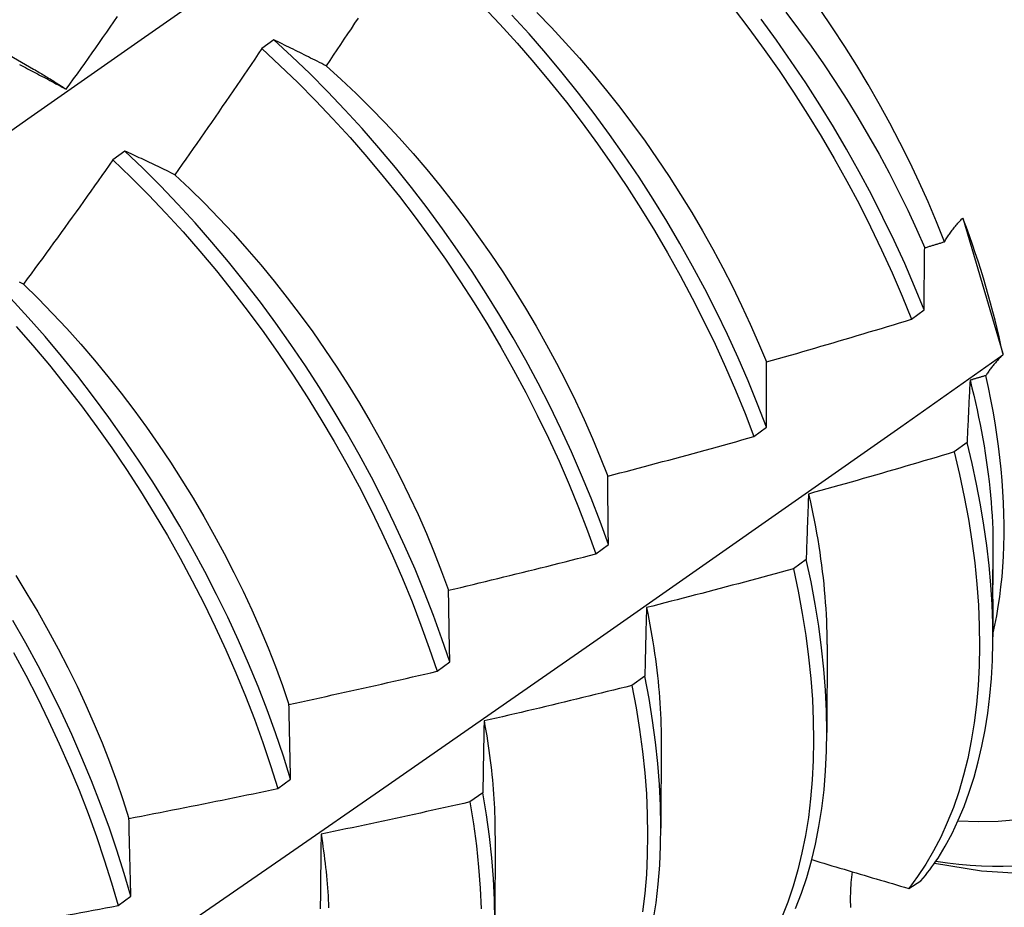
# Model space of a CAD drawing. Header units: inches. Extents: x 26 to 729, y 80 to 337.
# Tile 136 of 155: x 673.949 to 674.156, y 281.267 to 281.453. Entities that reach past the tile are written whole.
import ezdxf

# ---------------------------------------------------------------- set-up
doc = ezdxf.new("R2010")
doc.units = ezdxf.units.IN
doc.header["$MEASUREMENT"] = 0
doc.layers.add('Visible Edges(ANSI)', color=7, linetype='Continuous', lineweight=25)

msp = doc.modelspace()

# ---------------------------------------------------------------- linework, layer by layer
at = {"layer": 'Visible Edges(ANSI)'}
for p, q in [((673.9361, 281.45191), (673.95207, 281.44267)), ((674.00241, 281.44884), (673.99992, 281.44697)), ((673.9712, 281.42551), (673.9687, 281.42364)), ((674.14684, 281.41145), (674.147, 281.41125)), ((674.147, 281.41125), (674.15526, 281.38308)), ((674.13615, 281.39025), (674.13879, 281.39222)), ((674.15526, 281.38308), (674.15526, 281.38276)), ((674.10309, 281.36564), (674.10574, 281.36761)), ((674.1478, 281.36439), (674.1451, 281.36242)), ((674.06993, 281.34104), (674.07259, 281.34301)), ((674.15321, 281.34208), (674.15321, 281.33607)), ((674.11407, 281.33988), (674.11136, 281.33793)), ((674.1532, 281.33157), (674.15319, 281.32363)), ((674.11842, 281.32204), (674.11839, 281.30359)), ((674.03666, 281.31645), (674.03932, 281.31841)), ((674.08022, 281.31542), (674.07751, 281.31346)), ((674.08362, 281.302), (674.08359, 281.28355)), ((674.00327, 281.29187), (674.00595, 281.29383)), ((674.04625, 281.29099), (674.04353, 281.28904)), ((674.04882, 281.28196), (674.04879, 281.26351)), ((674.13555, 281.27092), (674.13811, 281.27248)), ((673.96978, 281.26731), (673.97246, 281.26927))]:
    msp.add_line(p, q, dxfattribs=at)
at = {"layer": 'Visible Edges(ANSI)', "flags": 128}
for points in [[(673.92847, 281.41651), (673.95154, 281.43274), (673.97461, 281.44891), (673.99767, 281.46502), (674.02073, 281.48108), (674.04378, 281.49707), (674.06683, 281.513)], [(674.0462, 281.45594), (674.04985, 281.45209), (674.05343, 281.44814), (674.05695, 281.4441), (674.06039, 281.43996), (674.06377, 281.43573), (674.06706, 281.43143), (674.07027, 281.42704), (674.0734, 281.42258), (674.07644, 281.41806), (674.07939, 281.41348), (674.08224, 281.40884), (674.08499, 281.40416), (674.08764, 281.39943), (674.09018, 281.39466), (674.09262, 281.38987), (674.09495, 281.38505), (674.09716, 281.38021), (674.09925, 281.37536), (674.10123, 281.3705), (674.10309, 281.36564)], [(674.09876, 281.45552), (674.10205, 281.45121), (674.10526, 281.44682), (674.10838, 281.44236), (674.11142, 281.43783), (674.11436, 281.43324), (674.1172, 281.4286), (674.11995, 281.42392), (674.12259, 281.41919), (674.12513, 281.41442), (674.12756, 281.40962), (674.12988, 281.4048), (674.13208, 281.39996), (674.13417, 281.39511), (674.13615, 281.39025)], [(674.14306, 281.40649), (674.14138, 281.41068), (674.13961, 281.41485), (674.13774, 281.41901), (674.13578, 281.42315), (674.13372, 281.42727), (674.13158, 281.43136), (674.12935, 281.43543), (674.12704, 281.43946), (674.12464, 281.44346), (674.12215, 281.44742), (674.1196, 281.45133), (674.11697, 281.45518)], [(673.95892, 281.43845), (673.95969, 281.43954), (673.96046, 281.44062), (673.96123, 281.44171), (673.962, 281.44279), (673.96277, 281.44388), (673.96354, 281.44497), (673.96431, 281.44606), (673.96508, 281.44715), (673.96585, 281.44824), (673.96661, 281.44933), (673.96738, 281.45042), (673.96814, 281.45151), (673.9689, 281.4526), (673.96967, 281.4537)], [(674.0201, 281.45339), (674.01936, 281.45228), (674.01862, 281.45116), (674.01788, 281.45005), (674.01713, 281.44893), (674.01639, 281.44782), (674.01565, 281.44671), (674.0149, 281.4456), (674.01416, 281.44449), (674.01341, 281.44338)], [(674.10574, 281.36761), (674.10387, 281.37247), (674.10189, 281.37733), (674.09978, 281.38218), (674.09756, 281.38702), (674.09522, 281.39183), (674.09278, 281.39663), (674.09023, 281.40139), (674.08757, 281.40611), (674.08481, 281.4108), (674.08195, 281.41543), (674.079, 281.42001), (674.07595, 281.42452), (674.07282, 281.42898), (674.0696, 281.43336), (674.0663, 281.43766), (674.06292, 281.44188), (674.05947, 281.44601), (674.05595, 281.45005), (674.05236, 281.45399)], [(674.0576, 281.45454), (674.06062, 281.45142), (674.0636, 281.44822), (674.06652, 281.44495), (674.06939, 281.4416), (674.07221, 281.43819), (674.07496, 281.4347), (674.07765, 281.43115), (674.08027, 281.42755), (674.08283, 281.42388), (674.08531, 281.42017), (674.08772, 281.41641), (674.09005, 281.41261), (674.0923, 281.40877), (674.09448, 281.4049), (674.09657, 281.40101), (674.09858, 281.39709), (674.1005, 281.39315), (674.10233, 281.3892), (674.10407, 281.38524), (674.10571, 281.38128)], [(674.13879, 281.39222), (674.1368, 281.39708), (674.13471, 281.40193), (674.13249, 281.40677), (674.13016, 281.41159), (674.12773, 281.41638), (674.12518, 281.42115), (674.12253, 281.42587), (674.11978, 281.43056), (674.11692, 281.43519), (674.11397, 281.43978), (674.11093, 281.4443), (674.10781, 281.44875), (674.10459, 281.45314)], [(674.10978, 281.45462), (674.11247, 281.45107), (674.1151, 281.44747), (674.11766, 281.44381), (674.12015, 281.4401), (674.12256, 281.43634), (674.1249, 281.43255), (674.12715, 281.42872), (674.12933, 281.42486), (674.13142, 281.42096), (674.13342, 281.41705), (674.13534, 281.41311), (674.13716, 281.40916), (674.1389, 281.4052)], [(674.01341, 281.44338), (674.01294, 281.44361), (674.01248, 281.44385), (674.01201, 281.44408), (674.01154, 281.44432), (674.01108, 281.44455), (674.01062, 281.44478), (674.01015, 281.44501), (674.00969, 281.44524), (674.00923, 281.44547), (674.00877, 281.4457), (674.00831, 281.44593), (674.00785, 281.44616), (674.00739, 281.44639), (674.00694, 281.44661), (674.00648, 281.44684), (674.00603, 281.44706), (674.00557, 281.44729), (674.00512, 281.44751), (674.00466, 281.44773), (674.00421, 281.44795), (674.00376, 281.44818), (674.00331, 281.4484), (674.00286, 281.44862), (674.00241, 281.44884)], [(674.07259, 281.34301), (674.07083, 281.34786), (674.06896, 281.35272), (674.06696, 281.35758), (674.06485, 281.36243), (674.06262, 281.36726), (674.06028, 281.37208), (674.05783, 281.37687), (674.05527, 281.38163), (674.05261, 281.38635), (674.04984, 281.39103), (674.04698, 281.39566), (674.04402, 281.40024), (674.04097, 281.40475), (674.03783, 281.4092), (674.03461, 281.41357), (674.0313, 281.41787), (674.02792, 281.42209), (674.02446, 281.42621), (674.02094, 281.43025), (674.01735, 281.43418), (674.01369, 281.43801), (674.00998, 281.44173), (674.00622, 281.44534), (674.00241, 281.44884)], [(673.99992, 281.44697), (673.99917, 281.44586), (673.99842, 281.44476), (673.99767, 281.44365), (673.99691, 281.44254), (673.99616, 281.44144), (673.99541, 281.44033), (673.99465, 281.43923), (673.9939, 281.43812), (673.99314, 281.43702), (673.99238, 281.43592), (673.99163, 281.43481), (673.99087, 281.43371), (673.99011, 281.43261), (673.98935, 281.43151), (673.98859, 281.43041), (673.98782, 281.42931), (673.98706, 281.42821), (673.9863, 281.42712), (673.98553, 281.42602), (673.98477, 281.42492), (673.984, 281.42383), (673.98324, 281.42273), (673.98247, 281.42164), (673.9817, 281.42054)], [(673.99992, 281.44697), (674.00372, 281.44347), (674.00748, 281.43985), (674.01119, 281.43612), (674.01483, 281.43228), (674.01842, 281.42834), (674.02194, 281.4243), (674.02539, 281.42017), (674.02877, 281.41595), (674.03207, 281.41164), (674.03529, 281.40726), (674.03842, 281.40281), (674.04146, 281.39829), (674.04442, 281.39371), (674.04727, 281.38908), (674.05003, 281.3844), (674.05269, 281.37967), (674.05524, 281.37491), (674.05768, 281.37012), (674.06001, 281.3653), (674.06223, 281.36046), (674.06434, 281.35561), (674.06632, 281.35075), (674.06819, 281.34589), (674.06993, 281.34104)], [(673.94911, 281.44364), (673.94953, 281.44343), (673.94995, 281.44321), (673.95036, 281.44299), (673.95079, 281.44277), (673.95121, 281.44255), (673.95163, 281.44233), (673.95205, 281.44211), (673.95247, 281.44189), (673.9529, 281.44167), (673.95332, 281.44144), (673.95375, 281.44122), (673.95418, 281.44099), (673.9546, 281.44076), (673.95503, 281.44054), (673.95546, 281.44031), (673.95589, 281.44008), (673.95632, 281.43985), (673.95675, 281.43962), (673.95718, 281.43939), (673.95761, 281.43915), (673.95805, 281.43892), (673.95848, 281.43869), (673.95892, 281.43845)], [(673.95207, 281.44266), (673.95236, 281.4425), (673.95264, 281.44233), (673.95293, 281.44216), (673.95321, 281.442), (673.9535, 281.44183), (673.95379, 281.44166), (673.95407, 281.44149), (673.95436, 281.44131), (673.95464, 281.44114), (673.95493, 281.44097), (673.95521, 281.44079), (673.9555, 281.44062), (673.95578, 281.44044), (673.95607, 281.44027), (673.95635, 281.44009), (673.95664, 281.43991), (673.95692, 281.43973), (673.95721, 281.43955), (673.95749, 281.43937), (673.95778, 281.43919), (673.95806, 281.43901), (673.95835, 281.43882), (673.95863, 281.43864), (673.95892, 281.43845)], [(674.01341, 281.44338), (674.01656, 281.44053), (674.01966, 281.43759), (674.02273, 281.43456), (674.02575, 281.43145), (674.02872, 281.42825), (674.03164, 281.42497), (674.0345, 281.42161), (674.03731, 281.41819), (674.04006, 281.4147), (674.04275, 281.41114), (674.04537, 281.40753), (674.04793, 281.40387), (674.05042, 281.40016), (674.05283, 281.3964), (674.05517, 281.3926), (674.05743, 281.38877), (674.05962, 281.38491), (674.06172, 281.38102), (674.06373, 281.3771), (674.06566, 281.37317), (674.06749, 281.36922), (674.06924, 281.36527), (674.07088, 281.36131), (674.07244, 281.35735)], [(673.9817, 281.42054), (673.98125, 281.42076), (673.98081, 281.42097), (673.98036, 281.42119), (673.97992, 281.4214), (673.97947, 281.42161), (673.97903, 281.42183), (673.97859, 281.42204), (673.97815, 281.42225), (673.97771, 281.42246), (673.97727, 281.42267), (673.97683, 281.42288), (673.97639, 281.42308), (673.97595, 281.42329), (673.97552, 281.4235), (673.97508, 281.4237), (673.97465, 281.42391), (673.97421, 281.42411), (673.97378, 281.42431), (673.97335, 281.42451), (673.97292, 281.42472), (673.97249, 281.42492), (673.97206, 281.42512), (673.97163, 281.42532), (673.9712, 281.42551)], [(674.03932, 281.31841), (674.03769, 281.32326), (674.03593, 281.32811), (674.03405, 281.33297), (674.03204, 281.33783), (674.02993, 281.34268), (674.02769, 281.34751), (674.02534, 281.35233), (674.02289, 281.35712), (674.02032, 281.36187), (674.01765, 281.36659), (674.01488, 281.37127), (674.01201, 281.3759), (674.00904, 281.38047), (674.00599, 281.38498), (674.00284, 281.38942), (673.99961, 281.39379), (673.9963, 281.39808), (673.99292, 281.40229), (673.98946, 281.40642), (673.98593, 281.41044), (673.98233, 281.41437), (673.97868, 281.4182), (673.97496, 281.42191), (673.9712, 281.42551)], [(673.9687, 281.42364), (673.96793, 281.42255), (673.96716, 281.42146), (673.96638, 281.42037), (673.96561, 281.41928), (673.96483, 281.41819), (673.96406, 281.4171), (673.96328, 281.41602), (673.9625, 281.41493), (673.96172, 281.41384), (673.96095, 281.41276), (673.96017, 281.41167), (673.95938, 281.41059), (673.9586, 281.4095), (673.95782, 281.40842), (673.95704, 281.40733), (673.95625, 281.40625), (673.95547, 281.40517), (673.95468, 281.40409), (673.9539, 281.40301), (673.95311, 281.40193), (673.95232, 281.40085), (673.95153, 281.39977), (673.95074, 281.3987), (673.94995, 281.39762)], [(673.9687, 281.42364), (673.97246, 281.42003), (673.97617, 281.41631), (673.97982, 281.41248), (673.98341, 281.40854), (673.98694, 281.40451), (673.99039, 281.40038), (673.99377, 281.39616), (673.99708, 281.39186), (674.0003, 281.38749), (674.00344, 281.38304), (674.00649, 281.37852), (674.00944, 281.37395), (674.01231, 281.36932), (674.01507, 281.36464), (674.01773, 281.35991), (674.02029, 281.35515), (674.02274, 281.35036), (674.02508, 281.34554), (674.0273, 281.34071), (674.02942, 281.33586), (674.03141, 281.331), (674.03328, 281.32614), (674.03503, 281.32129), (674.03666, 281.31645)], [(673.9817, 281.42054), (673.98481, 281.4176), (673.98788, 281.41457), (673.9909, 281.41146), (673.99388, 281.40826), (673.9968, 281.40498), (673.99968, 281.40164), (674.00249, 281.39822), (674.00525, 281.39473), (674.00795, 281.39119), (674.01058, 281.38758), (674.01314, 281.38393), (674.01563, 281.38022), (674.01805, 281.37647), (674.02039, 281.37267), (674.02264, 281.36884), (674.02482, 281.36498), (674.02691, 281.36108), (674.02892, 281.35717), (674.03084, 281.35323), (674.03267, 281.34928), (674.03441, 281.34532), (674.03605, 281.34135), (674.03761, 281.33738), (674.03907, 281.33342)], [(674.14306, 281.40649), (674.14317, 281.40669), (674.14329, 281.4069), (674.14341, 281.4071), (674.14354, 281.4073), (674.14367, 281.4075), (674.1438, 281.4077), (674.14394, 281.40791), (674.14408, 281.40811), (674.14422, 281.40832), (674.14437, 281.40852), (674.14452, 281.40873), (674.14468, 281.40894), (674.14484, 281.40914), (674.145, 281.40935), (674.14517, 281.40956), (674.14534, 281.40977), (674.14551, 281.40998), (674.14569, 281.41019), (674.14588, 281.4104), (674.14606, 281.41061), (674.14625, 281.41082), (674.14645, 281.41103), (674.14664, 281.41124), (674.14684, 281.41145)], [(674.13879, 281.39222), (674.13879, 281.39278), (674.13879, 281.39333), (674.13879, 281.39388), (674.1388, 281.39443), (674.1388, 281.39498), (674.1388, 281.39553), (674.13881, 281.39607), (674.13881, 281.39662), (674.13882, 281.39716), (674.13882, 281.39771), (674.13882, 281.39825), (674.13883, 281.39879), (674.13883, 281.39933), (674.13884, 281.39987), (674.13884, 281.40041), (674.13885, 281.40095), (674.13885, 281.40148), (674.13886, 281.40202), (674.13887, 281.40255), (674.13887, 281.40308), (674.13888, 281.40362), (674.13888, 281.40415), (674.13889, 281.40468), (674.1389, 281.4052)], [(674.1389, 281.4052), (674.13907, 281.40526), (674.13924, 281.40531), (674.13942, 281.40536), (674.13959, 281.40542), (674.13976, 281.40547), (674.13994, 281.40553), (674.14011, 281.40558), (674.14029, 281.40563), (674.14046, 281.40569), (674.14063, 281.40574), (674.14081, 281.40579), (674.14098, 281.40585), (674.14115, 281.4059), (674.14133, 281.40595), (674.1415, 281.40601), (674.14167, 281.40606), (674.14185, 281.40612), (674.14202, 281.40617), (674.14219, 281.40622), (674.14237, 281.40628), (674.14254, 281.40633), (674.14271, 281.40639), (674.14289, 281.40644), (674.14306, 281.40649)], [(673.94995, 281.39762), (673.94953, 281.39782), (673.9491, 281.39801)], [(673.94995, 281.39762), (673.95302, 281.39459), (673.95605, 281.39148), (673.95903, 281.38829), (673.96195, 281.38502), (673.96483, 281.38168), (673.96764, 281.37826), (673.97039, 281.37478), (673.97308, 281.37123), (673.97571, 281.36763), (673.97826, 281.36396), (673.98075, 281.36025), (673.98316, 281.35649), (673.9855, 281.3527), (673.98776, 281.34886), (673.98994, 281.34499), (673.99203, 281.3411), (673.99405, 281.33718), (673.99598, 281.33325), (673.99782, 281.3293), (673.99956, 281.32534), (674.00122, 281.32138), (674.00278, 281.31741), (674.00424, 281.31345), (674.00561, 281.30951)], [(674.00595, 281.29383), (674.00443, 281.29866), (674.00279, 281.30351), (674.00102, 281.30836), (673.99913, 281.31322), (673.99712, 281.31808), (673.995, 281.32292), (673.99276, 281.32776), (673.9904, 281.33257), (673.98794, 281.33736), (673.98537, 281.34212), (673.98269, 281.34683), (673.97991, 281.35151), (673.97704, 281.35613), (673.97407, 281.3607), (673.97101, 281.3652), (673.96786, 281.36964), (673.96462, 281.37401), (673.96131, 281.3783), (673.95791, 281.3825), (673.95445, 281.38662), (673.95092, 281.39064), (673.94732, 281.39456)], [(673.9484, 281.38874), (673.95193, 281.38471), (673.95539, 281.38059), (673.95877, 281.37637), (673.96208, 281.37208), (673.96531, 281.36771), (673.96846, 281.36326), (673.97151, 281.35875), (673.97447, 281.35418), (673.97734, 281.34955), (673.98011, 281.34488), (673.98278, 281.34016), (673.98534, 281.3354), (673.9878, 281.33061), (673.99014, 281.32579), (673.99238, 281.32096), (673.99449, 281.31611), (673.99649, 281.31125), (673.99837, 281.30639), (674.00013, 281.30154), (674.00176, 281.29669), (674.00327, 281.29187)], [(674.10571, 281.38128), (674.10698, 281.38164), (674.10826, 281.382), (674.10953, 281.38236), (674.1108, 281.38273), (674.11207, 281.38309), (674.11334, 281.38346), (674.11461, 281.38383), (674.11588, 281.3842), (674.11715, 281.38457), (674.11842, 281.38494), (674.11969, 281.38531), (674.12096, 281.38569), (674.12222, 281.38606), (674.12349, 281.38644), (674.12476, 281.38681), (674.12602, 281.38719), (674.12729, 281.38757), (674.12856, 281.38795), (674.12982, 281.38833), (674.13109, 281.38871), (674.13235, 281.3891), (674.13362, 281.38948), (674.13488, 281.38987), (674.13615, 281.39025)], [(673.9397, 281.2329), (673.96144, 281.24781), (673.98313, 281.26274), (674.00479, 281.27769), (674.0264, 281.29266), (674.04798, 281.30764), (674.06951, 281.32264), (674.09101, 281.33765), (674.11246, 281.35268), (674.13388, 281.36772), (674.15526, 281.38276)], [(674.15526, 281.38276), (674.15508, 281.38258), (674.1549, 281.3824), (674.15473, 281.38221), (674.15455, 281.38203), (674.15439, 281.38185), (674.15422, 281.38167), (674.15406, 281.38148), (674.1539, 281.3813), (674.15374, 281.38112), (674.15358, 281.38094), (674.15343, 281.38076), (674.15328, 281.38058), (674.15314, 281.3804), (674.15299, 281.38022), (674.15285, 281.38004), (674.15272, 281.37986), (674.15258, 281.37968), (674.15245, 281.3795), (674.15232, 281.37933), (674.15219, 281.37915), (674.15207, 281.37897), (674.15195, 281.37879), (674.15184, 281.37862), (674.15172, 281.37844)], [(674.10574, 281.36761), (674.10574, 281.36819), (674.10573, 281.36878), (674.10573, 281.36935), (674.10573, 281.36993), (674.10573, 281.37051), (674.10572, 281.37109), (674.10572, 281.37166), (674.10572, 281.37224), (674.10572, 281.37281), (674.10572, 281.37338), (674.10572, 281.37395), (674.10572, 281.37452), (674.10571, 281.37509), (674.10571, 281.37566), (674.10571, 281.37623), (674.10571, 281.37679), (674.10571, 281.37736), (674.10571, 281.37792), (674.10571, 281.37848), (674.10571, 281.37904), (674.10571, 281.3796), (674.10571, 281.38016), (674.10571, 281.38072), (674.10571, 281.38128)], [(674.15172, 281.37844), (674.15158, 281.3784), (674.15145, 281.37836), (674.15131, 281.37832), (674.15117, 281.37827), (674.15103, 281.37823), (674.15089, 281.37819), (674.15076, 281.37815), (674.15062, 281.37811), (674.15048, 281.37806), (674.15034, 281.37802), (674.15021, 281.37798), (674.15007, 281.37794), (674.14993, 281.3779), (674.14979, 281.37786), (674.14965, 281.37781), (674.14952, 281.37777), (674.14938, 281.37773), (674.14924, 281.37769), (674.1491, 281.37765), (674.14896, 281.37761), (674.14883, 281.37756), (674.14869, 281.37752), (674.14855, 281.37748), (674.14841, 281.37744)], [(674.15319, 281.32415), (674.15362, 281.32608), (674.154, 281.32804), (674.15434, 281.33004), (674.15464, 281.33208), (674.1549, 281.33414), (674.15512, 281.33624), (674.15529, 281.33837), (674.15542, 281.34053), (674.15551, 281.34273), (674.15555, 281.34495), (674.15556, 281.3472), (674.15552, 281.34948), (674.15543, 281.35178), (674.15531, 281.35411), (674.15514, 281.35647), (674.15493, 281.35884), (674.15467, 281.36123), (674.15438, 281.36364), (674.15404, 281.36607), (674.15366, 281.36851), (674.15324, 281.37097), (674.15277, 281.37345), (674.15227, 281.37594), (674.15172, 281.37844)], [(674.14841, 281.37744), (674.14838, 281.37691), (674.14836, 281.37637), (674.14833, 281.37584), (674.1483, 281.37531), (674.14827, 281.37477), (674.14824, 281.37423), (674.14822, 281.37369), (674.14819, 281.37316), (674.14816, 281.37262), (674.14814, 281.37207), (674.14811, 281.37153), (674.14809, 281.37099), (674.14806, 281.37044), (674.14804, 281.3699), (674.14801, 281.36935), (674.14799, 281.36881), (674.14796, 281.36826), (674.14794, 281.36771), (674.14791, 281.36716), (674.14789, 281.3666), (674.14787, 281.36605), (674.14784, 281.3655), (674.14782, 281.36494), (674.1478, 281.36439)], [(674.14841, 281.37744), (674.14881, 281.37589), (674.14918, 281.37434), (674.14954, 281.3728), (674.14988, 281.37127), (674.15021, 281.36974), (674.15052, 281.36821), (674.15081, 281.36669), (674.15109, 281.36518), (674.15135, 281.36368), (674.1516, 281.36218), (674.15182, 281.36069), (674.15203, 281.3592), (674.15223, 281.35773), (674.1524, 281.35626), (674.15256, 281.3548), (674.1527, 281.35335), (674.15283, 281.35191), (674.15294, 281.35047), (674.15303, 281.34905), (674.1531, 281.34764), (674.15316, 281.34624), (674.15319, 281.34484), (674.15322, 281.34346), (674.15322, 281.34209)], [(674.07244, 281.35735), (674.07372, 281.35768), (674.075, 281.35801), (674.07628, 281.35835), (674.07756, 281.35869), (674.07884, 281.35902), (674.08012, 281.35936), (674.0814, 281.3597), (674.08268, 281.36004), (674.08396, 281.36039), (674.08523, 281.36073), (674.08651, 281.36107), (674.08779, 281.36142), (674.08907, 281.36176), (674.09034, 281.36211), (674.09162, 281.36246), (674.0929, 281.36281), (674.09417, 281.36316), (674.09545, 281.36351), (674.09672, 281.36386), (674.098, 281.36422), (674.09927, 281.36457), (674.10054, 281.36493), (674.10182, 281.36529), (674.10309, 281.36564)], [(674.1417, 281.27726), (674.14322, 281.27979), (674.14463, 281.28245), (674.14595, 281.28522), (674.14716, 281.28811), (674.14826, 281.29111), (674.14925, 281.29422), (674.15014, 281.29743), (674.15091, 281.30075), (674.15157, 281.30416), (674.15212, 281.30767), (674.15256, 281.31127), (674.15288, 281.31495), (674.15309, 281.31872), (674.15318, 281.32256), (674.15316, 281.32648), (674.15303, 281.33047), (674.15277, 281.33453), (674.15241, 281.33864), (674.15192, 281.34282), (674.15132, 281.34705), (674.15061, 281.35132), (674.14979, 281.35564), (674.14885, 281.35999), (674.1478, 281.36439)], [(674.1451, 281.36242), (674.14383, 281.36204), (674.14257, 281.36166), (674.1413, 281.36129), (674.14003, 281.36091), (674.13875, 281.36053), (674.13748, 281.36016), (674.13621, 281.35978), (674.13494, 281.35941), (674.13367, 281.35904), (674.1324, 281.35867), (674.13112, 281.3583), (674.12985, 281.35793), (674.12858, 281.35757), (674.1273, 281.3572), (674.12603, 281.35683), (674.12476, 281.35647), (674.12348, 281.35611), (674.12221, 281.35575), (674.12093, 281.35539), (674.11965, 281.35503), (674.11838, 281.35467), (674.1171, 281.35431), (674.11582, 281.35396), (674.11455, 281.3536)], [(674.1451, 281.36242), (674.14622, 281.35768), (674.14721, 281.35298), (674.14807, 281.34833), (674.1488, 281.34373), (674.14939, 281.33919), (674.14984, 281.33471), (674.15017, 281.3303), (674.15035, 281.32597), (674.15041, 281.32171), (674.15032, 281.31755), (674.15011, 281.31347), (674.14976, 281.30949), (674.14928, 281.30561), (674.14866, 281.30184), (674.14792, 281.29818), (674.14704, 281.29463), (674.14604, 281.2912), (674.14491, 281.2879), (674.14365, 281.28473), (674.14227, 281.28169), (674.14076, 281.27878), (674.13914, 281.27602), (674.1374, 281.2734), (674.13555, 281.27092)], [(674.14097, 281.27621), (674.1508, 281.27463), (674.16079, 281.27397), (674.17085, 281.27432), (674.18088, 281.27574), (674.19076, 281.2783), (674.20033, 281.28205), (674.2094, 281.28693), (674.21782, 281.29285), (674.22542, 281.2997), (674.23213, 281.30734), (674.23793, 281.31562), (674.24281, 281.32438), (674.24679, 281.33352), (674.24994, 281.34296), (674.25229, 281.35265), (674.25391, 281.36252)], [(674.07259, 281.34301), (674.07258, 281.34362), (674.07257, 281.34423), (674.07256, 281.34483), (674.07256, 281.34544), (674.07255, 281.34605), (674.07254, 281.34665), (674.07254, 281.34725), (674.07253, 281.34786), (674.07252, 281.34846), (674.07252, 281.34906), (674.07251, 281.34966), (674.0725, 281.35026), (674.0725, 281.35085), (674.07249, 281.35145), (674.07248, 281.35204), (674.07248, 281.35264), (674.07247, 281.35323), (674.07247, 281.35382), (674.07246, 281.35441), (674.07246, 281.355), (674.07245, 281.35559), (674.07245, 281.35618), (674.07244, 281.35676), (674.07244, 281.35735)], [(674.11455, 281.3536), (674.11452, 281.35304), (674.1145, 281.35248), (674.11448, 281.35192), (674.11446, 281.35136), (674.11444, 281.3508), (674.11441, 281.35023), (674.11439, 281.34966), (674.11437, 281.3491), (674.11435, 281.34853), (674.11433, 281.34796), (674.11431, 281.34739), (674.11429, 281.34682), (674.11427, 281.34625), (674.11425, 281.34567), (674.11423, 281.3451), (674.11421, 281.34452), (674.11419, 281.34395), (674.11417, 281.34337), (674.11415, 281.34279), (674.11414, 281.34221), (674.11412, 281.34163), (674.1141, 281.34105), (674.11408, 281.34047), (674.11407, 281.33988)], [(674.11455, 281.3536), (674.11486, 281.35222), (674.11516, 281.35085), (674.11545, 281.34948), (674.11573, 281.34811), (674.11599, 281.34675), (674.11624, 281.34539), (674.11647, 281.34404), (674.11669, 281.3427), (674.1169, 281.34136), (674.11709, 281.34002), (674.11727, 281.33869), (674.11744, 281.33737), (674.11759, 281.33606), (674.11773, 281.33475), (674.11785, 281.33345), (674.11796, 281.33215), (674.11806, 281.33086), (674.11815, 281.32958), (674.11822, 281.32831), (674.11828, 281.32705), (674.11832, 281.32579), (674.11835, 281.32454), (674.11837, 281.3233), (674.11838, 281.32207)], [(674.03907, 281.33342), (674.04036, 281.33373), (674.04165, 281.33403), (674.04294, 281.33434), (674.04422, 281.33465), (674.04551, 281.33496), (674.0468, 281.33527), (674.04809, 281.33558), (674.04938, 281.33589), (674.05066, 281.33621), (674.05195, 281.33652), (674.05324, 281.33684), (674.05452, 281.33715), (674.05581, 281.33747), (674.05709, 281.33779), (674.05838, 281.33811), (674.05966, 281.33843), (674.06095, 281.33875), (674.06223, 281.33908), (674.06351, 281.3394), (674.0648, 281.33973), (674.06608, 281.34005), (674.06736, 281.34038), (674.06865, 281.34071), (674.06993, 281.34104)], [(674.11181, 281.26671), (674.11305, 281.2699), (674.11416, 281.27322), (674.11515, 281.27667), (674.11601, 281.28023), (674.11674, 281.2839), (674.11733, 281.28769), (674.1178, 281.29158), (674.11813, 281.29558), (674.11833, 281.29967), (674.11839, 281.30385), (674.11832, 281.30811), (674.11812, 281.31245), (674.11777, 281.31687), (674.1173, 281.32136), (674.11669, 281.32591), (674.11595, 281.33052), (674.11507, 281.33518), (674.11407, 281.33988)], [(674.11136, 281.33793), (674.11008, 281.33757), (674.10881, 281.33722), (674.10753, 281.33687), (674.10625, 281.33653), (674.10497, 281.33618), (674.10369, 281.33583), (674.10241, 281.33549), (674.10112, 281.33514), (674.09984, 281.3348), (674.09856, 281.33446), (674.09728, 281.33412), (674.096, 281.33378), (674.09471, 281.33344), (674.09343, 281.33311), (674.09215, 281.33277), (674.09086, 281.33244), (674.08958, 281.3321), (674.08829, 281.33177), (674.08701, 281.33144), (674.08572, 281.33111), (674.08444, 281.33078), (674.08315, 281.33045), (674.08187, 281.33012), (674.08058, 281.3298)], [(674.11136, 281.33793), (674.11236, 281.33322), (674.11323, 281.32857), (674.11396, 281.32396), (674.11456, 281.31942), (674.11502, 281.31494), (674.11535, 281.31052), (674.11555, 281.30618), (674.11561, 281.30193), (674.11553, 281.29775), (674.11533, 281.29367), (674.11498, 281.28969), (674.11451, 281.2858), (674.1139, 281.28202), (674.11317, 281.27835), (674.1123, 281.2748), (674.1113, 281.27137), (674.11018, 281.26806), (674.10893, 281.26487)], [(674.1532, 281.33157), (674.1532, 281.3321), (674.1532, 281.33265), (674.1532, 281.3332), (674.15319, 281.33376), (674.15319, 281.33431), (674.15318, 281.33485), (674.15318, 281.33541), (674.15317, 281.33595), (674.15316, 281.33648), (674.15316, 281.33696), (674.15316, 281.33736), (674.15316, 281.33763), (674.15316, 281.33776), (674.15317, 281.33778), (674.15317, 281.33772), (674.15318, 281.33759), (674.15319, 281.3374), (674.1532, 281.33715), (674.1532, 281.33684), (674.1532, 281.33648), (674.15321, 281.33607), (674.1532, 281.33561), (674.1532, 281.3351), (674.15319, 281.33455)], [(673.94833, 281.33651), (673.95067, 281.33271), (673.95294, 281.32888), (673.95513, 281.32502), (673.95723, 281.32113), (673.95925, 281.31722), (673.96118, 281.31329), (673.96301, 281.30934), (673.96476, 281.30538), (673.96641, 281.30142), (673.96796, 281.29745), (673.96942, 281.29349), (673.97078, 281.28954), (673.97205, 281.2856)], [(674.03932, 281.31841), (674.03931, 281.31905), (674.0393, 281.31969), (674.03929, 281.32032), (674.03928, 281.32096), (674.03926, 281.32159), (674.03925, 281.32222), (674.03924, 281.32285), (674.03923, 281.32348), (674.03922, 281.32411), (674.03921, 281.32474), (674.0392, 281.32537), (674.03919, 281.32599), (674.03918, 281.32662), (674.03917, 281.32724), (674.03916, 281.32787), (674.03915, 281.32849), (674.03914, 281.32911), (674.03913, 281.32973), (674.03912, 281.33035), (674.03911, 281.33096), (674.0391, 281.33158), (674.03909, 281.33219), (674.03908, 281.33281), (674.03907, 281.33342)], [(674.08058, 281.3298), (674.08056, 281.32921), (674.08055, 281.32862), (674.08053, 281.32803), (674.08051, 281.32744), (674.0805, 281.32685), (674.08048, 281.32626), (674.08046, 281.32567), (674.08045, 281.32507), (674.08043, 281.32448), (674.08042, 281.32388), (674.0804, 281.32328), (674.08038, 281.32268), (674.08037, 281.32208), (674.08035, 281.32148), (674.08034, 281.32088), (674.08033, 281.32028), (674.08031, 281.31967), (674.0803, 281.31907), (674.08028, 281.31846), (674.08027, 281.31786), (674.08026, 281.31725), (674.08024, 281.31664), (674.08023, 281.31603), (674.08022, 281.31542)], [(674.08058, 281.3298), (674.08083, 281.32858), (674.08107, 281.32737), (674.0813, 281.32617), (674.08151, 281.32497), (674.08172, 281.32377), (674.08192, 281.32258), (674.0821, 281.32139), (674.08228, 281.3202), (674.08244, 281.31902), (674.0826, 281.31785), (674.08274, 281.31668), (674.08287, 281.31551), (674.08299, 281.31435), (674.08311, 281.3132), (674.08321, 281.31205), (674.0833, 281.31091), (674.08338, 281.30977), (674.08345, 281.30864), (674.0835, 281.30752), (674.08355, 281.3064), (674.08359, 281.30529), (674.08362, 281.30418), (674.08363, 281.30308), (674.08364, 281.30199)], [(673.97246, 281.26927), (673.97106, 281.27408), (673.96954, 281.27891), (673.96789, 281.28375), (673.96611, 281.28861), (673.96422, 281.29347), (673.9622, 281.29832), (673.96007, 281.30317), (673.95782, 281.30801), (673.95546, 281.31282), (673.95299, 281.3176), (673.95041, 281.32236), (673.94773, 281.32707)], [(673.94783, 281.3204), (673.9504, 281.31564), (673.95286, 281.31085), (673.95521, 281.30604), (673.95745, 281.3012), (673.95957, 281.29636), (673.96158, 281.2915), (673.96347, 281.28664), (673.96523, 281.28179), (673.96687, 281.27694), (673.96839, 281.27211), (673.96978, 281.26731)], [(674.00561, 281.30951), (674.0069, 281.30978), (674.0082, 281.31006), (674.0095, 281.31034), (674.01079, 281.31062), (674.01209, 281.3109), (674.01338, 281.31118), (674.01468, 281.31147), (674.01597, 281.31175), (674.01727, 281.31204), (674.01856, 281.31232), (674.01986, 281.31261), (674.02115, 281.3129), (674.02245, 281.31319), (674.02374, 281.31348), (674.02503, 281.31377), (674.02632, 281.31406), (674.02762, 281.31436), (674.02891, 281.31465), (674.0302, 281.31495), (674.03149, 281.31525), (674.03278, 281.31554), (674.03408, 281.31584), (674.03537, 281.31614), (674.03666, 281.31645)], [(674.08198, 281.26409), (674.08257, 281.26788), (674.08302, 281.27178), (674.08335, 281.27578), (674.08354, 281.27987), (674.08359, 281.28406), (674.08351, 281.28833), (674.0833, 281.29268), (674.08295, 281.2971), (674.08247, 281.30159), (674.08185, 281.30614), (674.0811, 281.31075), (674.08022, 281.31542)], [(674.07751, 281.31346), (674.07622, 281.31314), (674.07493, 281.31282), (674.07364, 281.3125), (674.07235, 281.31218), (674.07107, 281.31186), (674.06978, 281.31154), (674.06849, 281.31123), (674.0672, 281.31091), (674.06591, 281.3106), (674.06462, 281.31029), (674.06332, 281.30997), (674.06203, 281.30966), (674.06074, 281.30935), (674.05945, 281.30905), (674.05816, 281.30874), (674.05687, 281.30843), (674.05557, 281.30813), (674.05428, 281.30783), (674.05299, 281.30752), (674.05169, 281.30722), (674.0504, 281.30692), (674.04911, 281.30662), (674.04781, 281.30633), (674.04652, 281.30603)], [(674.07751, 281.31346), (674.07838, 281.3088), (674.07912, 281.3042), (674.07973, 281.29965), (674.0802, 281.29516), (674.08054, 281.29074), (674.08074, 281.2864), (674.08081, 281.28214), (674.08074, 281.27796), (674.08054, 281.27387), (674.08021, 281.26988), (674.07974, 281.26599)], [(674.00595, 281.29383), (674.00593, 281.2945), (674.00592, 281.29516), (674.0059, 281.29583), (674.00589, 281.29649), (674.00587, 281.29715), (674.00586, 281.29781), (674.00584, 281.29847), (674.00583, 281.29912), (674.00582, 281.29978), (674.0058, 281.30044), (674.00579, 281.30109), (674.00577, 281.30175), (674.00576, 281.3024), (674.00574, 281.30305), (674.00573, 281.3037), (674.00572, 281.30435), (674.0057, 281.305), (674.00569, 281.30564), (674.00567, 281.30629), (674.00566, 281.30694), (674.00565, 281.30758), (674.00563, 281.30822), (674.00562, 281.30886), (674.00561, 281.30951)], [(674.04652, 281.30603), (674.0465, 281.30541), (674.04649, 281.3048), (674.04648, 281.30418), (674.04646, 281.30356), (674.04645, 281.30295), (674.04644, 281.30233), (674.04643, 281.3017), (674.04642, 281.30108), (674.04641, 281.30046), (674.04639, 281.29984), (674.04638, 281.29921), (674.04637, 281.29859), (674.04636, 281.29796), (674.04635, 281.29733), (674.04634, 281.2967), (674.04633, 281.29607), (674.04632, 281.29544), (674.04631, 281.29481), (674.0463, 281.29417), (674.04629, 281.29354), (674.04628, 281.2929), (674.04627, 281.29227), (674.04626, 281.29163), (674.04625, 281.29099)], [(674.04652, 281.30603), (674.0467, 281.30498), (674.04689, 281.30394), (674.04706, 281.3029), (674.04722, 281.30186), (674.04738, 281.30083), (674.04753, 281.2998), (674.04767, 281.29877), (674.0478, 281.29775), (674.04793, 281.29673), (674.04804, 281.29572), (674.04815, 281.29471), (674.04825, 281.2937), (674.04834, 281.2927), (674.04842, 281.29171), (674.0485, 281.29071), (674.04856, 281.28973), (674.04862, 281.28874), (674.04867, 281.28776), (674.04871, 281.28679), (674.04874, 281.28582), (674.04877, 281.28486), (674.04878, 281.2839), (674.04879, 281.28294), (674.04879, 281.282)], [(673.97205, 281.2856), (673.97335, 281.28585), (673.97466, 281.2861), (673.97596, 281.28635), (673.97726, 281.2866), (673.97857, 281.28686), (673.97987, 281.28711), (673.98117, 281.28737), (673.98247, 281.28762), (673.98378, 281.28788), (673.98508, 281.28814), (673.98638, 281.2884), (673.98768, 281.28866), (673.98898, 281.28892), (673.99028, 281.28918), (673.99158, 281.28945), (673.99288, 281.28971), (673.99418, 281.28998), (673.99548, 281.29024), (673.99678, 281.29051), (673.99808, 281.29078), (673.99938, 281.29105), (674.00068, 281.29132), (674.00197, 281.29159), (674.00327, 281.29187)], [(674.04879, 281.26427), (674.04871, 281.26854), (674.04848, 281.2729), (674.04813, 281.27732), (674.04764, 281.28182), (674.04701, 281.28638), (674.04625, 281.29099)], [(674.04353, 281.28904), (674.04224, 281.28875), (674.04094, 281.28845), (674.03964, 281.28816), (674.03835, 281.28787), (674.03705, 281.28758), (674.03575, 281.28729), (674.03445, 281.28701), (674.03316, 281.28672), (674.03186, 281.28643), (674.03056, 281.28615), (674.02926, 281.28587), (674.02796, 281.28559), (674.02666, 281.28531), (674.02536, 281.28503), (674.02406, 281.28475), (674.02276, 281.28447), (674.02146, 281.2842), (674.02016, 281.28392), (674.01886, 281.28365), (674.01756, 281.28338), (674.01626, 281.2831), (674.01495, 281.28283), (674.01365, 281.28257), (674.01235, 281.2823)], [(674.04353, 281.28904), (674.04428, 281.28443), (674.0449, 281.27988), (674.04538, 281.27539), (674.04572, 281.27096), (674.04593, 281.26662)], [(673.97246, 281.26927), (673.97244, 281.26996), (673.97242, 281.27066), (673.97241, 281.27135), (673.97239, 281.27204), (673.97237, 281.27272), (673.97236, 281.27341), (673.97234, 281.2741), (673.97232, 281.27478), (673.9723, 281.27547), (673.97229, 281.27615), (673.97227, 281.27683), (673.97225, 281.27751), (673.97224, 281.27819), (673.97222, 281.27887), (673.9722, 281.27955), (673.97218, 281.28023), (673.97217, 281.2809), (673.97215, 281.28158), (673.97213, 281.28225), (673.97212, 281.28292), (673.9721, 281.28359), (673.97208, 281.28426), (673.97207, 281.28493), (673.97205, 281.2856)], [(674.01235, 281.2823), (674.01234, 281.28166), (674.01233, 281.28101), (674.01232, 281.28037), (674.01231, 281.27972), (674.01231, 281.27908), (674.0123, 281.27843), (674.01229, 281.27778), (674.01228, 281.27713), (674.01227, 281.27648), (674.01226, 281.27583), (674.01226, 281.27518), (674.01225, 281.27453), (674.01224, 281.27387), (674.01224, 281.27322), (674.01223, 281.27256), (674.01222, 281.27191), (674.01222, 281.27125), (674.01221, 281.27059), (674.0122, 281.26993), (674.0122, 281.26927), (674.01219, 281.2686), (674.01218, 281.26794), (674.01218, 281.26728), (674.01217, 281.26661)], [(674.01235, 281.2823), (674.01249, 281.28141), (674.01262, 281.28053), (674.01274, 281.27966), (674.01286, 281.27878), (674.01298, 281.27791), (674.01308, 281.27704), (674.01319, 281.27617), (674.01328, 281.27531), (674.01337, 281.27445), (674.01346, 281.27359), (674.01353, 281.27274), (674.01361, 281.27188), (674.01367, 281.27104), (674.01373, 281.27019), (674.01379, 281.26935), (674.01384, 281.26851), (674.01388, 281.26767), (674.01392, 281.26684)], [(674.11523, 281.27695), (674.11607, 281.2767), (674.11691, 281.27644), (674.11776, 281.27619), (674.1186, 281.27594), (674.11945, 281.27568), (674.12029, 281.27543), (674.12114, 281.27518), (674.12199, 281.27493), (674.12283, 281.27467), (674.12368, 281.27442), (674.12452, 281.27417), (674.12537, 281.27392), (674.12622, 281.27367), (674.12706, 281.27342), (674.12791, 281.27317), (674.12876, 281.27292), (674.12961, 281.27267), (674.13045, 281.27242), (674.1313, 281.27217), (674.13215, 281.27192), (674.133, 281.27167), (674.13385, 281.27142), (674.1347, 281.27117), (674.13555, 281.27092)], [(674.12372, 281.27441), (674.12364, 281.27385), (674.12357, 281.27328), (674.12351, 281.27271), (674.12345, 281.27214), (674.12341, 281.27157), (674.12337, 281.27099), (674.12334, 281.27041), (674.12332, 281.26984), (674.12331, 281.26926), (674.12331, 281.26868), (674.12331, 281.2681), (674.12333, 281.26751), (674.12335, 281.26693)], [(673.94887, 281.26351), (673.95018, 281.26374), (673.95149, 281.26397), (673.9528, 281.2642), (673.9541, 281.26444), (673.95541, 281.26467), (673.95672, 281.2649), (673.95802, 281.26514), (673.95933, 281.26538), (673.96064, 281.26561), (673.96194, 281.26585), (673.96325, 281.26609), (673.96456, 281.26633), (673.96586, 281.26658), (673.96717, 281.26682), (673.96847, 281.26706), (673.96978, 281.26731)]]:
    msp.add_lwpolyline(points, dxfattribs=at)
at = {"layer": 'Visible Edges(ANSI)'}
for centre, major_axis, start_param, end_param in [((674.10161, 281.42696), (0.08271, -0.14363), 5.844764, 9.936668), ((674.1378, 281.4478), (-0.08271, 0.14363), 3.792594, 5.632184), ((674.10161, 281.42696), (0.07761, -0.13476), 5.914128, 9.883691), ((674.06537, 281.40609), (0.06583, -0.11431), 1.057275, 1.292315), ((674.04593, 281.3949), (0.07761, -0.13476), 0.210557, 0.273469)]:
    msp.add_ellipse(centre, major_axis=major_axis, ratio=0.578093, start_param=start_param, end_param=end_param, dxfattribs=at)

doc.saveas('drawing.dxf')
